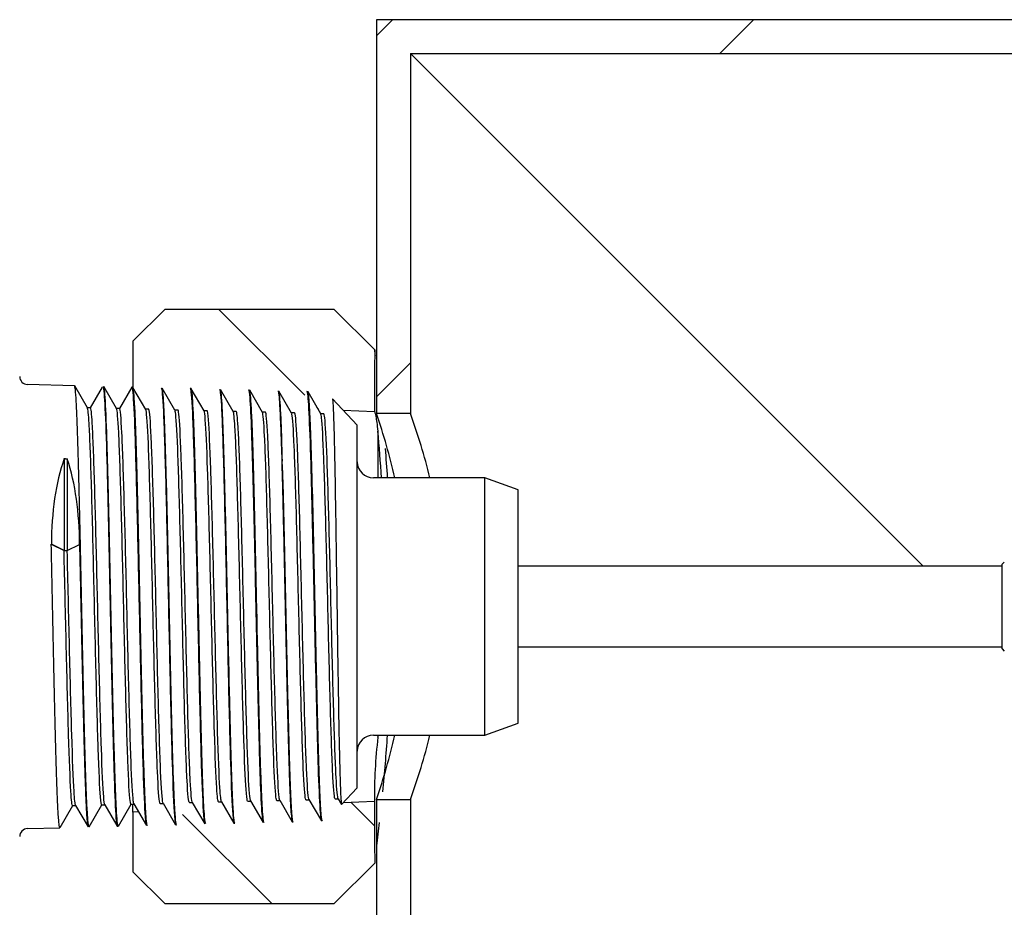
# Model space of a CAD drawing. Header units: millimetres. Extents: x -75 to 750, y -85 to 185.
# Tile 10 of 46: x 176 to 201, y 145 to 167. Entities that reach past the tile are written whole.
import ezdxf

# ---------------------------------------------------------------- set-up
doc = ezdxf.new("R2010")
doc.units = ezdxf.units.MM
for name, color, linetype in [('90-DEGREE-ELBOW', 7, 'Continuous'), ('Default', 7, 'Continuous'), ('P1_A', 7, 'Continuous'), ('P5_A', 7, 'Continuous')]:
    doc.layers.add(name, color=color, linetype=linetype)

# ---------------------------------------------------------------- blocks, each defined once
blk = doc.blocks.new('SE5')
at = {"layer": '90-DEGREE-ELBOW', "linetype": 'Continuous'}
h = blk.add_hatch(dxfattribs=at)
h.set_pattern_fill('LINE', scale=2, angle=45, style=0)
h.paths.add_polyline_path([(288.969, 166.568), (288.969, 167.412), (184.969, 167.412), (184.969, 159.05), (184.969, 157.612), (185.813, 157.612), (185.813, 166.568)])
h = blk.add_hatch(dxfattribs=at)
h.set_pattern_fill('LINE', scale=2, angle=45, style=0)
h.paths.add_polyline_path([(184.969, 63.412), (185.813, 63.412), (185.813, 148.012), (184.969, 148.012), (184.969, 147.45)])
at = {"layer": 'P1_A', "linetype": 'Continuous'}
h = blk.add_hatch(dxfattribs=at)
h.set_pattern_fill('LINE', angle=135, style=0)
h.paths.add_polyline_path([(178.909, 158.267), (179.111, 157.917), (179.411, 157.904), (179.613, 158.254), (179.631, 158.254), (179.844, 157.885), (180.129, 157.873), (180.334, 158.233), (180.359, 158.232), (180.578, 157.853), (180.847, 157.841), (181.065, 158.216), (181.083, 158.217), (181.312, 157.821), (181.566, 157.81), (181.785, 158.195), (181.811, 158.195), (182.045, 157.789), (182.284, 157.779), (182.516, 158.18), (182.534, 158.18), (182.778, 157.757), (183.002, 157.747), (183.241, 158.161), (183.262, 158.157), (183.512, 157.725), (183.721, 157.716), (183.872, 157.977), (184.137, 157.698), (184.919, 157.664), (184.926, 159.195), (183.909, 160.212), (179.709, 160.212), (178.909, 159.412)])
h = blk.add_hatch(dxfattribs=at)
h.set_pattern_fill('LINE', angle=135, style=0)
h.paths.add_polyline_path([(184.137, 147.926), (184.101, 147.887), (184.08, 147.924), (183.879, 147.915), (183.625, 147.476), (183.604, 147.472), (183.362, 147.892), (183.145, 147.883), (182.899, 147.457), (182.878, 147.454), (182.643, 147.861), (182.412, 147.851), (182.173, 147.438), (182.151, 147.438), (181.925, 147.83), (181.678, 147.819), (181.448, 147.42), (181.425, 147.419), (181.206, 147.798), (180.945, 147.787), (180.722, 147.401), (180.7, 147.401), (180.488, 147.767), (180.212, 147.755), (179.997, 147.383), (179.973, 147.382), (179.77, 147.735), (179.478, 147.723), (179.271, 147.364), (179.249, 147.363), (179.052, 147.704), (178.909, 147.698), (178.909, 146.212), (179.709, 145.412), (183.909, 145.412), (184.926, 146.429), (184.919, 147.96)])
at = {"layer": '90-DEGREE-ELBOW', "color": 7, "linetype": 'Continuous'}
for p, q in [((184.969, 167.412), (184.969, 157.612)), ((288.969, 167.412), (184.969, 167.412)), ((185.813, 166.568), (288.969, 166.568)), ((185.813, 166.568), (198.569, 153.812)), ((185.813, 166.568), (185.813, 157.612)), ((185.813, 157.612), (184.969, 157.612)), ((184.969, 148.012), (184.969, 63.412)), ((184.969, 148.012), (185.813, 148.012)), ((185.813, 148.012), (185.813, 63.412))]:
    blk.add_line(p, q, dxfattribs=at)
for centre, radius, start, end in [((171.175, 152.812), 14.605, 12.6711, 19.1871), ((172.891, 152.812), 13.785, 13.4366, 20.3775), ((171.175, 152.812), 14.605, 340.8129, 347.3329), ((172.891, 152.812), 13.785, 339.6225, 346.56)]:
    blk.add_arc(centre, radius, start, end, dxfattribs=at)
at = {"layer": 'P1_A', "color": 7, "linetype": 'Continuous'}
for p, q in [((178.909, 159.412), (179.709, 160.212)), ((179.709, 160.212), (183.909, 160.212)), ((183.909, 160.212), (184.926, 159.195)), ((178.909, 159.412), (178.909, 158.268)), ((184.137, 157.698), (184.919, 157.664)), ((185.005, 157.176), (185.005, 156.012)), ((185.005, 149.612), (185.005, 149.557)), ((184.919, 147.96), (184.137, 147.926)), ((178.909, 147.698), (178.909, 147.895)), ((179.049, 147.704), (178.909, 147.698)), ((178.909, 147.698), (178.909, 146.212)), ((184.926, 146.429), (183.909, 145.412)), ((179.709, 145.412), (178.909, 146.212)), ((183.909, 145.412), (179.709, 145.412))]:
    blk.add_line(p, q, dxfattribs=at)
for centre, radius, start, end in [((137.836, 152.827), 47.518, 7.5226, 7.7012), ((143.264, 153.367), 41.915, 3.6177, 5.2148), ((137.836, 152.827), 47.518, 3.8414, 4.7323), ((197.03, 148.107), 12.112, 173.1235, 180.6937), ((143.264, 153.367), 41.915, 354.7852, 354.8593), ((137.836, 152.827), 47.518, 354.4149, 356.1117), ((137.836, 152.827), 47.518, 352.7795, 353.4905)]:
    blk.add_arc(centre, radius, start, end, dxfattribs=at)
for start_param, end_param in [(4.684676, 4.691327), (-1.549734, -1.543084)]:
    blk.add_ellipse((228.909, 152.812), major_axis=(0, -230.363), ratio=0.191003, start_param=start_param, end_param=end_param, dxfattribs=at)
blk.add_open_spline([(184.919, 157.664), (184.926, 157.663), (184.938, 157.622), (184.968, 157.458), (184.986, 157.337), (185.005, 157.176)], degree=3, knots=[0, 0, 0, 0, 0.5, 0.5, 1, 1, 1, 1], dxfattribs=at)
at = {"layer": 'P5_A', "color": 7, "linetype": 'Continuous'}
for p, q in [((177.456, 158.306), (176.288, 158.336)), ((177.778, 157.753), (177.461, 158.302)), ((178.148, 158.273), (177.85, 157.757)), ((178.504, 157.735), (178.187, 158.284)), ((178.883, 158.269), (178.576, 157.739)), ((178.908, 158.269), (178.882, 158.27)), ((179.23, 157.716), (178.912, 158.265)), ((179.955, 157.697), (179.638, 158.246)), ((180.359, 158.232), (180.334, 158.233)), ((180.681, 157.678), (180.363, 158.228)), ((181.407, 157.66), (181.089, 158.209)), ((181.811, 158.195), (181.785, 158.195)), ((182.133, 157.642), (181.815, 158.191)), ((182.858, 157.623), (182.541, 158.172)), ((183.262, 158.157), (183.236, 158.158)), ((183.584, 157.603), (183.267, 158.153)), ((184.493, 157.323), (183.872, 157.977)), ((177.853, 157.757), (177.776, 157.757)), ((178.578, 157.739), (178.502, 157.739)), ((179.304, 157.72), (179.227, 157.72)), ((180.03, 157.701), (179.953, 157.701)), ((180.755, 157.682), (180.679, 157.682)), ((181.481, 157.664), (181.404, 157.664)), ((182.207, 157.646), (182.13, 157.646)), ((182.933, 157.627), (182.856, 157.627)), ((183.658, 157.608), (183.582, 157.608)), ((184.493, 148.301), (184.493, 157.323)), ((177.201, 156.495), (177.201, 154.206)), ((177.275, 156.484), (177.275, 154.206)), ((187.669, 156.012), (184.893, 156.012)), ((187.669, 149.612), (187.669, 156.012)), ((188.493, 155.712), (187.669, 156.012)), ((188.493, 149.912), (188.493, 155.712)), ((176.881, 154.36), (176.879, 154.36)), ((176.879, 154.36), (177.196, 154.206)), ((177.199, 154.206), (176.881, 154.36)), ((177.275, 154.206), (177.582, 154.355)), ((177.196, 154.206), (177.199, 154.206)), ((177.199, 154.206), (177.275, 154.206)), ((200.59, 153.918), (200.533, 153.862)), ((200.533, 151.762), (200.533, 153.862)), ((200.533, 153.812), (188.493, 153.812)), ((188.493, 151.812), (200.533, 151.812)), ((200.533, 151.762), (200.59, 151.705)), ((187.669, 149.612), (188.493, 149.912)), ((184.893, 149.612), (187.669, 149.612)), ((184.101, 147.888), (184.493, 148.301)), ((181.765, 147.97), (181.842, 147.97)), ((181.839, 147.974), (182.148, 147.439)), ((182.491, 147.988), (182.567, 147.988)), ((182.565, 147.992), (182.874, 147.457)), ((183.216, 148.006), (183.293, 148.006)), ((183.291, 148.011), (183.6, 147.476)), ((183.942, 148.025), (184.019, 148.025)), ((184.017, 148.029), (184.097, 147.889)), ((177.098, 147.312), (177.413, 147.858)), ((177.411, 147.858), (177.488, 147.858)), ((177.485, 147.862), (177.794, 147.327)), ((177.824, 147.331), (178.139, 147.876)), ((178.136, 147.876), (178.213, 147.876)), ((178.211, 147.881), (178.51, 147.363)), ((178.549, 147.35), (178.864, 147.895)), ((178.862, 147.895), (178.939, 147.895)), ((178.936, 147.899), (179.245, 147.364)), ((179.588, 147.913), (179.664, 147.913)), ((179.662, 147.917), (179.971, 147.382)), ((180.314, 147.932), (180.39, 147.932)), ((180.388, 147.936), (180.697, 147.401)), ((181.039, 147.951), (181.116, 147.951)), ((181.114, 147.955), (181.423, 147.42)), ((176.288, 147.287), (177.093, 147.308)), ((178.522, 147.345), (178.545, 147.345)), ((179.974, 147.382), (179.997, 147.383)), ((181.425, 147.419), (181.448, 147.42)), ((182.876, 147.456), (182.899, 147.457))]:
    blk.add_line(p, q, dxfattribs=at)
for centre, radius, start, end in [((176.293, 158.536), 0.2, 180, 268.53), ((184.893, 156.412), 0.4, 180, 270), ((184.893, 149.212), 0.4, 90, 180), ((176.293, 147.087), 0.2, 91.47, 180)]:
    blk.add_arc(centre, radius, start, end, dxfattribs=at)
for centre, major_axis, ratio, start_param, end_param in [((180.018, 152.835), (-1.243, 5.387), 0.534486, 0.707853, 1.163144), ((174.364, 152.789), (1.275, 5.532), 0.534149, 5.119811, 5.559876)]:
    blk.add_ellipse(centre, major_axis=major_axis, ratio=ratio, start_param=start_param, end_param=end_param, dxfattribs=at)
for points, knots in [([(177.819, 147.327), (177.817, 147.327), (177.814, 147.33), (177.805, 147.357), (177.798, 147.41), (177.783, 147.586), (177.775, 147.708), (177.76, 148.009), (177.753, 148.191), (177.738, 148.612), (177.731, 148.848), (177.716, 149.365), (177.708, 149.651), (177.693, 150.253), (177.686, 150.568), (177.672, 151.228), (177.664, 151.575), (177.649, 152.268), (177.642, 152.618), (177.62, 153.681), (177.604, 154.388), (177.575, 155.673), (177.56, 156.266), (177.538, 156.999), (177.53, 157.221), (177.516, 157.608), (177.509, 157.77), (177.494, 158.035), (177.486, 158.137), (177.472, 158.26), (177.466, 158.293), (177.46, 158.303)], [0.83474043, 0.83474043, 0.83474043, 0.83474043, 0.8359375, 0.8359375, 0.83984375, 0.83984375, 0.84375, 0.84375, 0.84765625, 0.84765625, 0.8515625, 0.8515625, 0.85546875, 0.85546875, 0.859375, 0.859375, 0.86328125, 0.86328125, 0.8671875, 0.8671875, 0.875, 0.875, 0.8828125, 0.8828125, 0.88671875, 0.88671875, 0.890625, 0.890625, 0.89453125, 0.89453125, 0.89773741, 0.89773741, 0.89773741, 0.89773741]), ([(178.163, 158.288), (178.167, 158.288), (178.187, 158.239), (178.221, 157.74), (178.266, 156.333), (178.311, 154.39), (178.356, 152.208), (178.4, 150.118), (178.445, 148.44), (178.485, 147.52), (178.511, 147.345), (178.522, 147.345)], [0.11634432, 0.11634432, 0.11634432, 0.11634432, 0.11884393, 0.12795416, 0.13706245, 0.14616881, 0.15527324, 0.16437575, 0.17347635, 0.18257503, 0.18916397, 0.18916397, 0.18916397, 0.18916397]), ([(178.545, 147.345), (178.539, 147.345), (178.532, 147.369), (178.519, 147.476), (178.511, 147.566), (178.496, 147.811), (178.489, 147.968), (178.474, 148.337), (178.467, 148.548), (178.452, 149.025), (178.444, 149.292), (178.429, 149.858), (178.422, 150.159), (178.407, 150.8), (178.399, 151.134), (178.377, 152.155), (178.363, 152.876), (178.34, 153.919), (178.332, 154.267), (178.317, 154.934), (178.31, 155.253), (178.296, 155.863), (178.288, 156.154), (178.273, 156.683), (178.265, 156.924), (178.243, 157.574), (178.228, 157.895), (178.206, 158.181), (178.199, 158.242), (178.19, 158.277), (178.188, 158.281), (178.186, 158.284)], [0.70763163, 0.70763163, 0.70763163, 0.70763163, 0.7109375, 0.7109375, 0.71484375, 0.71484375, 0.71875, 0.71875, 0.72265625, 0.72265625, 0.7265625, 0.7265625, 0.73046875, 0.73046875, 0.734375, 0.734375, 0.7421875, 0.7421875, 0.74609375, 0.74609375, 0.75, 0.75, 0.75390625, 0.75390625, 0.7578125, 0.7578125, 0.765625, 0.765625, 0.76953125, 0.76953125, 0.770412, 0.770412, 0.770412, 0.770412]), ([(178.881, 158.269), (178.888, 158.269), (178.911, 158.179), (178.952, 157.428), (179.005, 155.562), (179.057, 153.153), (179.11, 150.677), (179.162, 148.625), (179.209, 147.552), (179.238, 147.363), (179.249, 147.364)], [0.26172551, 0.26172551, 0.26172551, 0.26172551, 0.26551121, 0.27586699, 0.28622024, 0.29657096, 0.30691914, 0.31726477, 0.32760785, 0.33417953, 0.33417953, 0.33417953, 0.33417953]), ([(179.271, 147.364), (179.269, 147.364), (179.267, 147.366), (179.257, 147.391), (179.25, 147.443), (179.234, 147.615), (179.227, 147.736), (179.212, 148.037), (179.205, 148.217), (179.19, 148.635), (179.182, 148.874), (179.167, 149.392), (179.16, 149.673), (179.145, 150.279), (179.138, 150.597), (179.122, 151.255), (179.115, 151.6), (179.1, 152.298), (179.093, 152.649), (179.078, 153.351), (179.07, 153.707), (179.055, 154.392), (179.048, 154.725), (179.033, 155.369), (179.026, 155.679), (179.003, 156.539), (178.989, 157.037), (178.966, 157.603), (178.958, 157.765), (178.943, 158.022), (178.936, 158.118), (178.923, 158.227), (178.918, 158.255), (178.912, 158.265)], [0.58095256, 0.58095256, 0.58095256, 0.58095256, 0.58203125, 0.58203125, 0.5859375, 0.5859375, 0.58984375, 0.58984375, 0.59375, 0.59375, 0.59765625, 0.59765625, 0.6015625, 0.6015625, 0.60546875, 0.60546875, 0.609375, 0.609375, 0.61328125, 0.61328125, 0.6171875, 0.6171875, 0.62109375, 0.62109375, 0.625, 0.625, 0.6328125, 0.6328125, 0.63671875, 0.63671875, 0.640625, 0.640625, 0.64348764, 0.64348764, 0.64348764, 0.64348764]), ([(179.615, 158.251), (179.615, 158.251), (179.633, 158.247), (179.668, 157.839), (179.722, 156.166), (179.776, 153.742), (179.83, 151.076), (179.886, 148.77), (179.933, 147.581), (179.963, 147.383), (179.973, 147.383)], [0.40654348, 0.40654348, 0.40654348, 0.40654348, 0.40673156, 0.41727247, 0.42795723, 0.43878562, 0.44975742, 0.46087241, 0.47213037, 0.478661, 0.478661, 0.478661, 0.478661]), ([(179.997, 147.383), (179.992, 147.382), (179.988, 147.394), (179.975, 147.459), (179.968, 147.534), (179.953, 147.749), (179.946, 147.888), (179.931, 148.229), (179.923, 148.432), (179.9, 149.11), (179.886, 149.673), (179.863, 150.606), (179.855, 150.936), (179.841, 151.614), (179.833, 151.959), (179.818, 152.659), (179.81, 153.018), (179.795, 153.718), (179.788, 154.062), (179.773, 154.737), (179.766, 155.067), (179.751, 155.686), (179.743, 155.979), (179.728, 156.53), (179.721, 156.779), (179.706, 157.226), (179.698, 157.426), (179.683, 157.763), (179.676, 157.899), (179.661, 158.109), (179.654, 158.182), (179.643, 158.233), (179.64, 158.242), (179.638, 158.247)], [0.45470529, 0.45470529, 0.45470529, 0.45470529, 0.45703125, 0.45703125, 0.4609375, 0.4609375, 0.46484375, 0.46484375, 0.46875, 0.46875, 0.4765625, 0.4765625, 0.48046875, 0.48046875, 0.484375, 0.484375, 0.48828125, 0.48828125, 0.4921875, 0.4921875, 0.49609375, 0.49609375, 0.5, 0.5, 0.50390625, 0.50390625, 0.5078125, 0.5078125, 0.51171875, 0.51171875, 0.515625, 0.515625, 0.51705141, 0.51705141, 0.51705141, 0.51705141]), ([(180.334, 158.233), (180.352, 158.232), (180.389, 157.818), (180.444, 156.079), (180.5, 153.601), (180.555, 150.956), (180.611, 148.735), (180.659, 147.595), (180.689, 147.401), (180.7, 147.401)], [0.55062329, 0.55062329, 0.55062329, 0.55062329, 0.56142679, 0.57241459, 0.58336372, 0.59427418, 0.60514599, 0.61597916, 0.62248681, 0.62248681, 0.62248681, 0.62248681]), ([(180.722, 147.401), (180.716, 147.401), (180.71, 147.423), (180.696, 147.522), (180.689, 147.61), (180.674, 147.852), (180.666, 148.008), (180.651, 148.373), (180.644, 148.584), (180.629, 149.062), (180.622, 149.327), (180.606, 149.893), (180.599, 150.197), (180.583, 150.84), (180.576, 151.171), (180.562, 151.853), (180.554, 152.207), (180.538, 152.911), (180.531, 153.262), (180.516, 153.959), (180.509, 154.306), (180.493, 154.968), (180.486, 155.286), (180.471, 155.895), (180.463, 156.18), (180.449, 156.701), (180.441, 156.941), (180.426, 157.365), (180.418, 157.547), (180.403, 157.851), (180.396, 157.973), (180.381, 158.149), (180.373, 158.203), (180.365, 158.225), (180.364, 158.227), (180.363, 158.228)], [0.32890898, 0.32890898, 0.32890898, 0.32890898, 0.33203125, 0.33203125, 0.3359375, 0.3359375, 0.33984375, 0.33984375, 0.34375, 0.34375, 0.34765625, 0.34765625, 0.3515625, 0.3515625, 0.35546875, 0.35546875, 0.359375, 0.359375, 0.36328125, 0.36328125, 0.3671875, 0.3671875, 0.37109375, 0.37109375, 0.375, 0.375, 0.37890625, 0.37890625, 0.3828125, 0.3828125, 0.38671875, 0.38671875, 0.390625, 0.390625, 0.39103621, 0.39103621, 0.39103621, 0.39103621]), ([(181.066, 158.214), (181.083, 158.213), (181.118, 157.841), (181.172, 156.197), (181.227, 153.729), (181.282, 151.051), (181.337, 148.778), (181.385, 147.614), (181.414, 147.419), (181.425, 147.419)], [0.69421942, 0.69421942, 0.69421942, 0.69421942, 0.70425483, 0.71527605, 0.72629435, 0.73730974, 0.74832224, 0.75933184, 0.76584236, 0.76584236, 0.76584236, 0.76584236]), ([(181.448, 147.42), (181.441, 147.42), (181.434, 147.447), (181.42, 147.563), (181.413, 147.659), (181.397, 147.915), (181.39, 148.074), (181.375, 148.452), (181.367, 148.673), (181.352, 149.159), (181.345, 149.426), (181.329, 150.005), (181.322, 150.315), (181.307, 150.957), (181.3, 151.294), (181.284, 151.986), (181.276, 152.334), (181.261, 153.037), (181.254, 153.394), (181.239, 154.088), (181.231, 154.426), (181.216, 155.085), (181.208, 155.404), (181.194, 155.998), (181.186, 156.275), (181.171, 156.79), (181.163, 157.021), (181.148, 157.426), (181.141, 157.602), (181.126, 157.89), (181.118, 158.001), (181.103, 158.153), (181.096, 158.197), (181.089, 158.21)], [0.20353275, 0.20353275, 0.20353275, 0.20353275, 0.20703125, 0.20703125, 0.2109375, 0.2109375, 0.21484375, 0.21484375, 0.21875, 0.21875, 0.22265625, 0.22265625, 0.2265625, 0.2265625, 0.23046875, 0.23046875, 0.234375, 0.234375, 0.23828125, 0.23828125, 0.2421875, 0.2421875, 0.24609375, 0.24609375, 0.25, 0.25, 0.25390625, 0.25390625, 0.2578125, 0.2578125, 0.26171875, 0.26171875, 0.2654456, 0.2654456, 0.2654456, 0.2654456]), ([(181.785, 158.195), (181.795, 158.195), (181.82, 158.039), (181.859, 157.231), (181.902, 155.745), (181.945, 153.865), (181.988, 151.843), (182.031, 149.952), (182.074, 148.449), (182.109, 147.73), (182.133, 147.485), (182.145, 147.441), (182.151, 147.438), (182.151, 147.438)], [0.83761989, 0.83761989, 0.83761989, 0.83761989, 0.8437693, 0.85220368, 0.86063636, 0.86906731, 0.87749653, 0.88592403, 0.8943498, 0.90277384, 0.90579626, 0.90880427, 0.90929911, 0.90929911, 0.90929911, 0.90929911]), ([(182.173, 147.438), (182.159, 147.438), (182.145, 147.562), (182.123, 147.926), (182.116, 148.087), (182.101, 148.466), (182.093, 148.683), (182.078, 149.168), (182.07, 149.44), (182.055, 150.016), (182.048, 150.322), (182.033, 150.969), (182.025, 151.308), (182.009, 151.993), (182.002, 152.343), (181.987, 153.054), (181.98, 153.404), (181.964, 154.096), (181.956, 154.44), (181.941, 155.098), (181.934, 155.41), (181.919, 156.005), (181.911, 156.286), (181.896, 156.793), (181.889, 157.022), (181.874, 157.428), (181.866, 157.601), (181.851, 157.883), (181.843, 157.993), (181.829, 158.139), (181.822, 158.179), (181.815, 158.191)], [0.07860046, 0.07860046, 0.07860046, 0.07860046, 0.0859375, 0.0859375, 0.08984375, 0.08984375, 0.09375, 0.09375, 0.09765625, 0.09765625, 0.1015625, 0.1015625, 0.10546875, 0.10546875, 0.109375, 0.109375, 0.11328125, 0.11328125, 0.1171875, 0.1171875, 0.12109375, 0.12109375, 0.125, 0.125, 0.12890625, 0.12890625, 0.1328125, 0.1328125, 0.13671875, 0.13671875, 0.14030088, 0.14030088, 0.14030088, 0.14030088]), ([(182.518, 158.177), (182.519, 158.176), (182.525, 158.172), (182.535, 158.129), (182.548, 158.003), (182.561, 157.812), (182.574, 157.558), (182.587, 157.245), (182.6, 156.882), (182.608, 156.599), (182.62, 156.458)], [0.98118401, 0.98118401, 0.98118401, 0.98118401, 0.981962, 0.98458185, 0.98718738, 0.98977856, 0.99235541, 0.99491794, 0.99746613, 0.99999877, 0.99999877, 0.99999877, 0.99999877]), ([(182.62, 156.458), (182.624, 156.716), (182.616, 156.953), (182.601, 157.366), (182.594, 157.542), (182.578, 157.837), (182.57, 157.952), (182.556, 158.112), (182.548, 158.159), (182.541, 158.172)], [0.00000133, 0.00000133, 0.00000133, 0.00000133, 0.00390625, 0.00390625, 0.0078125, 0.0078125, 0.01171875, 0.01171875, 0.01557908, 0.01557908, 0.01557908, 0.01557908]), ([(183.235, 158.158), (183.24, 158.158), (183.259, 158.11), (183.293, 157.623), (183.339, 156.249), (183.385, 154.352), (183.431, 152.222), (183.477, 150.183), (183.523, 148.544), (183.559, 147.781), (183.584, 147.531), (183.595, 147.48), (183.602, 147.475), (183.603, 147.475)], [0.5726954, 0.5726954, 0.5726954, 0.5726954, 0.5839711, 0.6249968, 0.6660135, 0.7070213, 0.7480201, 0.7890099, 0.8299907, 0.8709624, 0.8838703, 0.8967773, 0.9008605, 0.9008605, 0.9008605, 0.9008605]), ([(183.625, 147.476), (183.62, 147.476), (183.615, 147.49), (183.604, 147.552), (183.599, 147.604), (183.588, 147.745), (183.582, 147.835), (183.565, 148.154), (183.554, 148.435), (183.531, 149.121), (183.52, 149.513), (183.497, 150.399), (183.486, 150.876), (183.469, 151.629), (183.464, 151.889), (183.453, 152.405), (183.447, 152.664), (183.43, 153.443), (183.418, 153.967), (183.397, 154.953), (183.385, 155.43), (183.368, 156.07), (183.362, 156.272), (183.351, 156.653), (183.346, 156.832), (183.334, 157.156), (183.328, 157.303), (183.317, 157.564), (183.311, 157.68), (183.295, 157.97), (183.284, 158.091), (183.269, 158.151), (183.265, 158.157), (183.262, 158.158)], [0.0800449, 0.0800449, 0.0800449, 0.0800449, 0.09375, 0.09375, 0.109375, 0.109375, 0.125, 0.125, 0.15625, 0.15625, 0.1875, 0.1875, 0.21875, 0.21875, 0.234375, 0.234375, 0.25, 0.25, 0.28125, 0.28125, 0.3125, 0.3125, 0.328125, 0.328125, 0.34375, 0.34375, 0.359375, 0.359375, 0.375, 0.375, 0.40625, 0.40625, 0.4155345, 0.4155345, 0.4155345, 0.4155345]), ([(183.872, 157.978), (183.874, 157.975), (183.885, 157.92), (183.899, 157.634), (183.913, 157.141), (183.926, 156.588), (183.943, 155.728), (183.961, 154.519), (183.977, 153.463), (183.993, 152.322), (184.009, 151.248), (184.027, 150.141), (184.048, 149.017), (184.073, 148.096), (184.092, 147.88), (184.101, 147.888)], [0.3164756, 0.3164756, 0.3164756, 0.3164756, 0.332926, 0.3783779, 0.3967137, 0.4150141, 0.4539022, 0.4898679, 0.5248488, 0.5418168, 0.584089, 0.6138373, 0.6434873, 0.702864, 0.7512587, 0.7512587, 0.7512587, 0.7512587]), ([(178.136, 147.876), (178.125, 147.876), (178.115, 147.943), (178.085, 148.3), (178.066, 148.721), (178.028, 149.852), (178.009, 150.561), (177.971, 152.103), (177.952, 152.935), (177.915, 154.524), (177.896, 155.28), (177.858, 156.541), (177.839, 157.044), (177.806, 157.596), (177.792, 157.729), (177.778, 157.753)], [0.86651232, 0.86651232, 0.86651232, 0.86651232, 0.87118115, 0.87118115, 0.87923232, 0.87923232, 0.8872835, 0.8872835, 0.89533468, 0.89533468, 0.90338586, 0.90338586, 0.91143704, 0.91143704, 0.91739764, 0.91739764, 0.91739764, 0.91739764]), ([(178.211, 147.881), (178.201, 147.897), (178.192, 147.961), (178.164, 148.3), (178.145, 148.721), (178.107, 149.852), (178.088, 150.561), (178.05, 152.103), (178.031, 152.935), (177.994, 154.524), (177.975, 155.28), (177.937, 156.541), (177.918, 157.044), (177.884, 157.622), (177.868, 157.757), (177.853, 157.757)], [0.86563276, 0.86563276, 0.86563276, 0.86563276, 0.86968159, 0.86968159, 0.87782649, 0.87782649, 0.88597139, 0.88597139, 0.89411629, 0.89411629, 0.90226119, 0.90226119, 0.91040609, 0.91040609, 0.91710457, 0.91710457, 0.91710457, 0.91710457]), ([(178.862, 147.895), (178.855, 147.895), (178.848, 147.923), (178.822, 148.128), (178.803, 148.475), (178.765, 149.483), (178.746, 150.144), (178.708, 151.626), (178.689, 152.445), (178.652, 154.049), (178.633, 154.833), (178.595, 156.182), (178.576, 156.746), (178.539, 157.496), (178.522, 157.704), (178.504, 157.735)], [0.76347103, 0.76347103, 0.76347103, 0.76347103, 0.76651583, 0.76651583, 0.77456701, 0.77456701, 0.78261818, 0.78261818, 0.79066936, 0.79066936, 0.79872054, 0.79872054, 0.80677172, 0.80677172, 0.8143288, 0.8143288, 0.8143288, 0.8143288]), ([(178.936, 147.899), (178.931, 147.909), (178.925, 147.935), (178.901, 148.128), (178.882, 148.475), (178.844, 149.483), (178.825, 150.144), (178.787, 151.626), (178.769, 152.445), (178.731, 154.049), (178.712, 154.833), (178.674, 156.182), (178.655, 156.746), (178.617, 157.52), (178.598, 157.73), (178.579, 157.739), (178.579, 157.739), (178.578, 157.739)], [0.76139599, 0.76139599, 0.76139599, 0.76139599, 0.76379789, 0.76379789, 0.77194279, 0.77194279, 0.78008769, 0.78008769, 0.78823259, 0.78823259, 0.79637749, 0.79637749, 0.80452239, 0.80452239, 0.81266729, 0.81266729, 0.81283186, 0.81283186, 0.81283186, 0.81283186]), ([(179.588, 147.913), (179.585, 147.913), (179.581, 147.919), (179.559, 148.002), (179.54, 148.273), (179.502, 149.15), (179.483, 149.756), (179.445, 151.163), (179.426, 151.962), (179.389, 153.567), (179.37, 154.371), (179.332, 155.794), (179.313, 156.412), (179.275, 157.318), (179.256, 157.604), (179.235, 157.703), (179.232, 157.711), (179.23, 157.716)], [0.66037095, 0.66037095, 0.66037095, 0.66037095, 0.66185051, 0.66185051, 0.66990169, 0.66990169, 0.67795287, 0.67795287, 0.68600404, 0.68600404, 0.69405522, 0.69405522, 0.7021064, 0.7021064, 0.71015758, 0.71015758, 0.71125457, 0.71125457, 0.71125457, 0.71125457]), ([(179.662, 147.917), (179.66, 147.92), (179.659, 147.925), (179.638, 148.002), (179.619, 148.273), (179.581, 149.15), (179.562, 149.756), (179.524, 151.163), (179.506, 151.962), (179.468, 153.567), (179.449, 154.371), (179.411, 155.794), (179.392, 156.412), (179.354, 157.318), (179.335, 157.604), (179.312, 157.71), (179.308, 157.72), (179.304, 157.72)], [0.65712418, 0.65712418, 0.65712418, 0.65712418, 0.65791418, 0.65791418, 0.66605908, 0.66605908, 0.67420398, 0.67420398, 0.68234888, 0.68234888, 0.69049378, 0.69049378, 0.69863868, 0.69863868, 0.70678358, 0.70678358, 0.70856965, 0.70856965, 0.70856965, 0.70856965]), ([(180.314, 147.932), (180.295, 147.931), (180.277, 148.123), (180.239, 148.854), (180.22, 149.4), (180.182, 150.72), (180.164, 151.492), (180.126, 153.081), (180.107, 153.896), (180.069, 155.38), (180.05, 156.046), (180.012, 157.074), (179.993, 157.433), (179.968, 157.653), (179.962, 157.686), (179.955, 157.697)], [0.55734387, 0.55734387, 0.55734387, 0.55734387, 0.56523637, 0.56523637, 0.57328755, 0.57328755, 0.58133873, 0.58133873, 0.5893899, 0.5893899, 0.59744108, 0.59744108, 0.60549226, 0.60549226, 0.60821169, 0.60821169, 0.60821169, 0.60821169]), ([(180.388, 147.936), (180.371, 147.965), (180.354, 148.154), (180.318, 148.854), (180.299, 149.4), (180.262, 150.72), (180.243, 151.492), (180.205, 153.081), (180.186, 153.896), (180.148, 155.38), (180.129, 156.046), (180.091, 157.074), (180.073, 157.433), (180.046, 157.667), (180.038, 157.701), (180.03, 157.701)], [0.55287494, 0.55287494, 0.55287494, 0.55287494, 0.56017537, 0.56017537, 0.56832027, 0.56832027, 0.57646518, 0.57646518, 0.58461008, 0.58461008, 0.59275498, 0.59275498, 0.60089988, 0.60089988, 0.60432631, 0.60432631, 0.60432631, 0.60432631]), ([(181.039, 147.951), (181.025, 147.951), (181.01, 148.07), (180.976, 148.598), (180.957, 149.08), (180.92, 150.3), (180.901, 151.037), (180.863, 152.596), (180.844, 153.415), (180.806, 154.944), (180.787, 155.652), (180.749, 156.79), (180.731, 157.219), (180.701, 157.587), (180.691, 157.66), (180.681, 157.678)], [0.45428521, 0.45428521, 0.45428521, 0.45428521, 0.46057105, 0.46057105, 0.46862223, 0.46862223, 0.47667341, 0.47667341, 0.48472459, 0.48472459, 0.49277576, 0.49277576, 0.50082694, 0.50082694, 0.50515643, 0.50515643, 0.50515643, 0.50515643]), ([(181.114, 147.955), (181.101, 147.978), (181.087, 148.095), (181.055, 148.598), (181.036, 149.08), (180.999, 150.3), (180.98, 151.037), (180.942, 152.596), (180.923, 153.415), (180.885, 154.944), (180.866, 155.652), (180.829, 156.79), (180.81, 157.219), (180.779, 157.607), (180.767, 157.682), (180.755, 157.682)], [0.44861752, 0.44861752, 0.44861752, 0.44861752, 0.45429167, 0.45429167, 0.46243657, 0.46243657, 0.47058147, 0.47058147, 0.47872637, 0.47872637, 0.48687127, 0.48687127, 0.49501617, 0.49501617, 0.50008085, 0.50008085, 0.50008085, 0.50008085]), ([(181.765, 147.97), (181.754, 147.97), (181.743, 148.034), (181.713, 148.386), (181.694, 148.798), (181.657, 149.908), (181.638, 150.604), (181.6, 152.117), (181.581, 152.932), (181.543, 154.491), (181.524, 155.234), (181.487, 156.471), (181.468, 156.964), (181.435, 157.505), (181.421, 157.635), (181.407, 157.66)], [0.35123819, 0.35123819, 0.35123819, 0.35123819, 0.35590573, 0.35590573, 0.36395691, 0.36395691, 0.37200809, 0.37200809, 0.38005927, 0.38005927, 0.38811045, 0.38811045, 0.39616162, 0.39616162, 0.40210541, 0.40210541, 0.40210541, 0.40210541]), ([(181.839, 147.974), (181.83, 147.99), (181.821, 148.053), (181.792, 148.386), (181.773, 148.798), (181.736, 149.908), (181.717, 150.604), (181.679, 152.117), (181.66, 152.932), (181.622, 154.491), (181.603, 155.234), (181.566, 156.471), (181.547, 156.964), (181.512, 157.532), (181.497, 157.664), (181.481, 157.664)], [0.34437634, 0.34437634, 0.34437634, 0.34437634, 0.34840796, 0.34840796, 0.35655286, 0.35655286, 0.36469776, 0.36469776, 0.37284266, 0.37284266, 0.38098756, 0.38098756, 0.38913246, 0.38913246, 0.39583334, 0.39583334, 0.39583334, 0.39583334]), ([(182.491, 147.988), (182.484, 147.988), (182.476, 148.016), (182.45, 148.217), (182.431, 148.557), (182.394, 149.546), (182.375, 150.195), (182.337, 151.648), (182.318, 152.452), (182.28, 154.026), (182.261, 154.795), (182.224, 156.119), (182.205, 156.671), (182.168, 157.408), (182.15, 157.611), (182.133, 157.642)], [0.24819582, 0.24819582, 0.24819582, 0.24819582, 0.25124041, 0.25124041, 0.25929159, 0.25929159, 0.26734277, 0.26734277, 0.27539395, 0.27539395, 0.28344513, 0.28344513, 0.29149631, 0.29149631, 0.29904625, 0.29904625, 0.29904625, 0.29904625]), ([(182.565, 147.992), (182.559, 148.002), (182.554, 148.028), (182.529, 148.217), (182.511, 148.557), (182.473, 149.546), (182.454, 150.195), (182.416, 151.648), (182.397, 152.452), (182.359, 154.026), (182.34, 154.795), (182.303, 156.119), (182.284, 156.671), (182.246, 157.431), (182.227, 157.637), (182.208, 157.645), (182.207, 157.646), (182.207, 157.646)], [0.24012631, 0.24012631, 0.24012631, 0.24012631, 0.24252426, 0.24252426, 0.25066916, 0.25066916, 0.25881406, 0.25881406, 0.26695896, 0.26695896, 0.27510386, 0.27510386, 0.28324876, 0.28324876, 0.29139366, 0.29139366, 0.29156087, 0.29156087, 0.29156087, 0.29156087]), ([(183.216, 148.006), (183.213, 148.006), (183.21, 148.012), (183.187, 148.094), (183.169, 148.359), (183.131, 149.219), (183.112, 149.814), (183.074, 151.194), (183.055, 151.978), (183.017, 153.553), (182.998, 154.341), (182.961, 155.737), (182.942, 156.344), (182.904, 157.232), (182.885, 157.513), (182.864, 157.61), (182.861, 157.618), (182.858, 157.623)], [0.14513378, 0.14513378, 0.14513378, 0.14513378, 0.1465751, 0.1465751, 0.15462627, 0.15462627, 0.16267745, 0.16267745, 0.17072863, 0.17072863, 0.17877981, 0.17877981, 0.18683099, 0.18683099, 0.19488217, 0.19488217, 0.19598725, 0.19598725, 0.19598725, 0.19598725]), ([(183.291, 148.011), (183.289, 148.014), (183.287, 148.018), (183.267, 148.094), (183.248, 148.359), (183.21, 149.219), (183.191, 149.814), (183.153, 151.194), (183.134, 151.978), (183.096, 153.553), (183.078, 154.341), (183.04, 155.737), (183.021, 156.344), (182.983, 157.232), (182.964, 157.513), (182.941, 157.617), (182.937, 157.627), (182.933, 157.627)], [0.13588359, 0.13588359, 0.13588359, 0.13588359, 0.13664055, 0.13664055, 0.14478545, 0.14478545, 0.15293035, 0.15293035, 0.16107525, 0.16107525, 0.16922015, 0.16922015, 0.17736505, 0.17736505, 0.18550995, 0.18550995, 0.18730752, 0.18730752, 0.18730752, 0.18730752]), ([(183.942, 148.025), (183.924, 148.025), (183.905, 148.213), (183.868, 148.929), (183.849, 149.465), (183.811, 150.76), (183.792, 151.517), (183.754, 153.076), (183.736, 153.876), (183.698, 155.331), (183.679, 155.985), (183.641, 156.992), (183.622, 157.345), (183.597, 157.56), (183.591, 157.593), (183.584, 157.603)], [0.04207761, 0.04207761, 0.04207761, 0.04207761, 0.04996096, 0.04996096, 0.05801213, 0.05801213, 0.06606331, 0.06606331, 0.07411449, 0.07411449, 0.08216567, 0.08216567, 0.09021685, 0.09021685, 0.09291212, 0.09291212, 0.09291212, 0.09291212]), ([(184.017, 148.029), (184, 148.058), (183.983, 148.243), (183.947, 148.929), (183.928, 149.465), (183.89, 150.76), (183.871, 151.517), (183.833, 153.076), (183.815, 153.876), (183.777, 155.331), (183.758, 155.985), (183.72, 156.992), (183.701, 157.345), (183.674, 157.574), (183.666, 157.608), (183.658, 157.608)], [0.03161326, 0.03161326, 0.03161326, 0.03161326, 0.03890174, 0.03890174, 0.04704664, 0.04704664, 0.05519154, 0.05519154, 0.06333644, 0.06333644, 0.07148135, 0.07148135, 0.07962625, 0.07962625, 0.08304945, 0.08304945, 0.08304945, 0.08304945]), ([(182.62, 156.457), (182.615, 156.376), (182.619, 156.212), (182.626, 155.952), (182.633, 155.681), (182.64, 155.4), (182.647, 155.111), (182.654, 154.814), (182.661, 154.51), (182.668, 154.202), (182.675, 153.89), (182.682, 153.575), (182.688, 153.258), (182.695, 152.941), (182.702, 152.624), (182.709, 152.309), (182.715, 151.997), (182.722, 151.688), (182.729, 151.385), (182.735, 151.087), (182.742, 150.796), (182.748, 150.513), (182.755, 150.239), (182.761, 149.973), (182.768, 149.718), (182.774, 149.474), (182.781, 149.242), (182.787, 149.021), (182.794, 148.814), (182.8, 148.62), (182.806, 148.44), (182.813, 148.274), (182.819, 148.122), (182.825, 147.986), (182.831, 147.865), (182.838, 147.759), (182.852, 147.544), (182.865, 147.457), (182.876, 147.457)], [0.0000105, 0.0000105, 0.0000105, 0.0000105, 0.0064711, 0.0129218, 0.019352, 0.0257618, 0.0321512, 0.0385201, 0.0448686, 0.0511967, 0.0575044, 0.0637917, 0.0700585, 0.0763049, 0.082531, 0.0887366, 0.0949217, 0.1010865, 0.1072309, 0.1133549, 0.1194585, 0.1255416, 0.1316044, 0.1376468, 0.1436688, 0.1496704, 0.1556516, 0.1616124, 0.1675528, 0.1734729, 0.1793726, 0.1852518, 0.1911108, 0.1969493, 0.2027674, 0.2085652, 0.2143426, 0.2441859, 0.2441859, 0.2441859, 0.2441859]), ([(182.899, 147.457), (182.894, 147.457), (182.889, 147.472), (182.879, 147.537), (182.873, 147.59), (182.856, 147.802), (182.845, 148.021), (182.823, 148.579), (182.811, 148.927), (182.794, 149.518), (182.789, 149.726), (182.778, 150.166), (182.772, 150.399), (182.755, 151.113), (182.743, 151.617), (182.721, 152.655), (182.71, 153.174), (182.687, 154.209), (182.677, 154.705), (182.66, 155.408), (182.654, 155.636), (182.643, 156.065), (182.637, 156.267), (182.62, 156.457)], [0.7515788, 0.7515788, 0.7515788, 0.7515788, 0.765625, 0.765625, 0.78125, 0.78125, 0.8125, 0.8125, 0.84375, 0.84375, 0.859375, 0.859375, 0.875, 0.875, 0.90625, 0.90625, 0.9375, 0.9375, 0.96875, 0.96875, 0.984375, 0.984375, 0.9999903, 0.9999903, 0.9999903, 0.9999903]), ([(177.094, 147.308), (177.081, 147.308), (177.069, 147.4), (177.05, 147.695), (177.042, 147.837), (177.027, 148.18), (177.019, 148.383), (177.005, 148.839), (176.998, 149.09), (176.983, 149.639), (176.975, 149.939), (176.96, 150.561), (176.953, 150.885), (176.939, 151.563), (176.931, 151.912), (176.909, 152.959), (176.894, 153.677), (176.879, 154.36)], [0.96227101, 0.96227101, 0.96227101, 0.96227101, 0.96875, 0.96875, 0.97265625, 0.97265625, 0.9765625, 0.9765625, 0.98046875, 0.98046875, 0.984375, 0.984375, 0.98828125, 0.98828125, 0.9921875, 0.9921875, 1, 1, 1, 1]), ([(177.582, 154.355), (177.584, 154.257), (177.588, 154.062), (177.595, 153.768), (177.601, 153.477), (177.607, 153.189), (177.613, 152.906), (177.619, 152.628), (177.625, 152.356), (177.63, 152.09), (177.636, 151.832), (177.641, 151.581), (177.646, 151.338), (177.652, 151.104), (177.657, 150.878), (177.662, 150.66), (177.666, 150.452), (177.671, 150.253), (177.676, 150.062), (177.68, 149.881), (177.684, 149.709), (177.689, 149.545), (177.693, 149.39), (177.697, 149.243), (177.701, 149.105), (177.704, 148.975), (177.708, 148.853), (177.712, 148.739), (177.715, 148.631), (177.718, 148.531), (177.722, 148.438), (177.725, 148.352), (177.728, 148.271), (177.73, 148.197), (177.733, 148.128), (177.736, 148.064), (177.738, 148.006), (177.741, 147.953), (177.743, 147.903), (177.745, 147.859), (177.747, 147.818), (177.749, 147.781), (177.751, 147.747), (177.753, 147.717), (177.754, 147.69), (177.756, 147.665), (177.757, 147.643), (177.758, 147.624), (177.759, 147.607), (177.76, 147.592), (177.761, 147.58), (177.762, 147.569), (177.763, 147.56), (177.763, 147.553), (177.775, 147.402), (177.786, 147.327), (177.797, 147.327)], [0, 0, 0, 0, 0.00130237, 0.0025813, 0.0038368, 0.00506887, 0.00627751, 0.00746272, 0.0086245, 0.00976286, 0.0108778, 0.01196931, 0.0130374, 0.01408208, 0.01510334, 0.01610118, 0.01707561, 0.01802662, 0.01895423, 0.01985842, 0.0207392, 0.02159658, 0.02243054, 0.0232411, 0.02402826, 0.02479201, 0.02553236, 0.02624931, 0.02694286, 0.02761301, 0.02825976, 0.02888311, 0.02948307, 0.03005962, 0.03061279, 0.03114256, 0.03164893, 0.03213191, 0.0325915, 0.0330277, 0.0334405, 0.03382992, 0.03419594, 0.03453857, 0.03485782, 0.03515368, 0.03542614, 0.03567522, 0.03590092, 0.03610322, 0.03628214, 0.03643767, 0.03656981, 0.03667857, 0.03676394, 0.0433891, 0.0433891, 0.0433891, 0.0433891]), ([(177.411, 147.858), (177.396, 147.858), (177.381, 147.979), (177.348, 148.518), (177.329, 149.008), (177.291, 150.252), (177.272, 151.003), (177.234, 152.592), (177.215, 153.427), (177.196, 154.206)], [0.96956208, 0.96956208, 0.96956208, 0.96956208, 0.97584646, 0.97584646, 0.98389764, 0.98389764, 0.99194882, 0.99194882, 1, 1, 1, 1]), ([(177.485, 147.862), (177.472, 147.884), (177.459, 148.004), (177.427, 148.518), (177.408, 149.008), (177.37, 150.252), (177.351, 151.003), (177.313, 152.592), (177.294, 153.427), (177.275, 154.206)], [0.96987668, 0.96987668, 0.96987668, 0.96987668, 0.9755653, 0.9755653, 0.9837102, 0.9837102, 0.9918551, 0.9918551, 1, 1, 1, 1])]:
    blk.add_open_spline(points, degree=3, knots=knots, dxfattribs=at)
blk.add_open_spline([(177.201, 156.495), (177.238, 156.49), (177.275, 156.484)], degree=2, dxfattribs=at)

msp = doc.modelspace()

# ---------------------------------------------------------------- block references
at = {"layer": 'Default'}
msp.add_blockref('SE5', (0, 0), dxfattribs=at)

doc.saveas('drawing.dxf')
